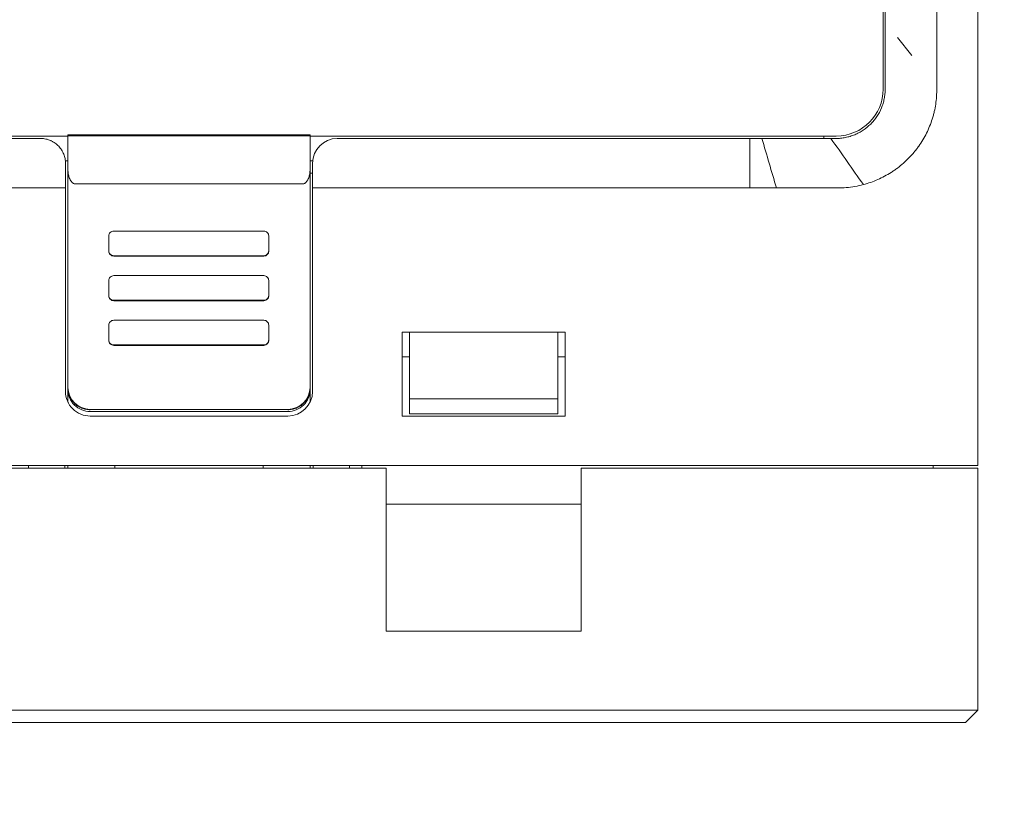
# Model space of a CAD drawing. Header units: millimetres. Extents: x -1114 to 1396, y -630 to 631.
# Tile 96 of 256: x -448 to -408, y -410 to -379. Entities that reach past the tile are written whole.
import ezdxf

# ---------------------------------------------------------------- set-up
doc = ezdxf.new("R2010")
doc.units = ezdxf.units.MM
doc.header["$MEASUREMENT"] = 0

msp = doc.modelspace()

# ---------------------------------------------------------------- linework, layer by layer
at = {"lineweight": 18}
for points, knots in [([(1038.9843, -629.7647), (1038.9843, -629.7647), (-1111.4882, -629.7647), (-1111.4882, -629.7647), (-1111.4882, -629.7647), (-1111.4882, -629.7647), (-1111.4882, 630.7883), (-1111.4882, 630.7883), (-1111.4882, 630.7883), (-1111.4882, 630.7883), (1038.9843, 630.7883), (1038.9843, 630.7883)], [0, 0, 0, 0, 0.3333333, 0.3333333, 0.3333333, 0.3333333, 0.6666667, 0.6666667, 0.6666667, 0.6666667, 1, 1, 1, 1]), ([(-410.9884, -379.5792), (-410.9868, -379.5329), (-410.9865, -379.4868), (-410.987, -379.4408), (-410.987, -379.4408), (-410.9873, -379.4178), (-410.9878, -379.3949), (-410.9882, -379.372), (-410.9882, -379.372), (-410.9886, -379.3491), (-410.989, -379.3262), (-410.9893, -379.3034), (-410.9893, -379.3034), (-410.9906, -379.2122), (-410.9912, -379.1217), (-410.9914, -379.0319), (-410.9914, -379.0319), (-410.9917, -378.942), (-410.9915, -378.8529), (-410.9912, -378.7645), (-410.9912, -378.7645), (-410.9911, -378.7202), (-410.9909, -378.6762), (-410.9907, -378.6323), (-410.9907, -378.6323), (-410.9906, -378.6104), (-410.9905, -378.5885), (-410.9904, -378.5667), (-410.9904, -378.5667), (-410.9903, -378.545), (-410.9902, -378.5233), (-410.9901, -378.5018), (-410.9901, -378.5018), (-410.9896, -378.4158), (-410.9893, -378.3318), (-410.989, -378.2498), (-410.989, -378.2498), (-410.9888, -378.1678), (-410.9887, -378.0879), (-410.9887, -378.0099), (-410.9887, -378.0099), (-410.9888, -377.932), (-410.989, -377.856), (-410.9894, -377.7822), (-410.9894, -377.7822), (-410.9896, -377.7452), (-410.9898, -377.7087), (-410.9901, -377.673), (-410.9901, -377.673), (-410.9903, -377.6374), (-410.9906, -377.6025), (-410.9908, -377.5684), (-410.9908, -377.5684), (-410.9914, -377.5003), (-410.9919, -377.4353), (-410.9923, -377.3734), (-410.9923, -377.3734), (-410.9927, -377.3114), (-410.9929, -377.2526), (-410.9928, -377.1969), (-410.9928, -377.1969), (-410.9928, -377.1691), (-410.9926, -377.142), (-410.9923, -377.1158), (-410.9923, -377.1158), (-410.9922, -377.1026), (-410.992, -377.0897), (-410.9918, -377.077), (-410.9918, -377.077), (-410.9916, -377.0642), (-410.9914, -377.0517), (-410.9911, -377.0394), (-410.9911, -377.0394), (-410.9903, -376.9901), (-410.99, -376.9448), (-410.9899, -376.9034), (-410.9899, -376.9034), (-410.9898, -376.862), (-410.99, -376.8244), (-410.9902, -376.7907), (-410.9902, -376.7907), (-410.9904, -376.757), (-410.9906, -376.7272), (-410.9904, -376.7012), (-410.9904, -376.7012), (-410.9902, -376.6883), (-410.99, -376.6763), (-410.9896, -376.6653), (-410.9896, -376.6653), (-410.9895, -376.6598), (-410.9892, -376.6545), (-410.9889, -376.6496), (-410.9889, -376.6496), (-410.9887, -376.6446), (-410.9883, -376.6399), (-410.9879, -376.6354), (-410.9879, -376.6354), (-410.9872, -376.6265), (-410.9862, -376.6187), (-410.9849, -376.6119), (-410.9849, -376.6119), (-410.9842, -376.6085), (-410.9835, -376.6054), (-410.9827, -376.6025), (-410.9827, -376.6025), (-410.9818, -376.5997), (-410.9809, -376.5971), (-410.9799, -376.5947)], [0, 0, 0, 0, 0.037037, 0.037037, 0.037037, 0.037037, 0.0740741, 0.0740741, 0.0740741, 0.0740741, 0.1111111, 0.1111111, 0.1111111, 0.1111111, 0.1481481, 0.1481481, 0.1481481, 0.1481481, 0.1851852, 0.1851852, 0.1851852, 0.1851852, 0.2222222, 0.2222222, 0.2222222, 0.2222222, 0.2592593, 0.2592593, 0.2592593, 0.2592593, 0.2962963, 0.2962963, 0.2962963, 0.2962963, 0.3333333, 0.3333333, 0.3333333, 0.3333333, 0.3703704, 0.3703704, 0.3703704, 0.3703704, 0.4074074, 0.4074074, 0.4074074, 0.4074074, 0.4444444, 0.4444444, 0.4444444, 0.4444444, 0.4814815, 0.4814815, 0.4814815, 0.4814815, 0.5185185, 0.5185185, 0.5185185, 0.5185185, 0.5555556, 0.5555556, 0.5555556, 0.5555556, 0.5925926, 0.5925926, 0.5925926, 0.5925926, 0.6296296, 0.6296296, 0.6296296, 0.6296296, 0.6666667, 0.6666667, 0.6666667, 0.6666667, 0.7037037, 0.7037037, 0.7037037, 0.7037037, 0.7407407, 0.7407407, 0.7407407, 0.7407407, 0.7777778, 0.7777778, 0.7777778, 0.7777778, 0.8148148, 0.8148148, 0.8148148, 0.8148148, 0.8518519, 0.8518519, 0.8518519, 0.8518519, 0.8888889, 0.8888889, 0.8888889, 0.8888889, 0.9259259, 0.9259259, 0.9259259, 0.9259259, 0.962963, 0.962963, 0.962963, 0.962963, 1, 1, 1, 1]), ([(-413.0845, -379.7541), (-413.0845, -379.5929), (-413.0845, -379.4318), (-413.0845, -379.2732), (-413.0845, -379.2732), (-413.0845, -379.2335), (-413.0845, -379.194), (-413.0845, -379.1546), (-413.0845, -379.1546), (-413.0845, -379.1153), (-413.0845, -379.0761), (-413.0845, -379.037), (-413.0845, -379.037), (-413.0845, -379.0175), (-413.0845, -378.9979), (-413.0845, -378.9786), (-413.0845, -378.9786), (-413.0845, -378.9593), (-413.0845, -378.9401), (-413.0845, -378.9211), (-413.0845, -378.9211), (-413.0845, -378.8831), (-413.0845, -378.8458), (-413.0845, -378.809), (-413.0845, -378.809), (-413.0845, -378.7354), (-413.0845, -378.6642), (-413.0845, -378.5953), (-413.0845, -378.5953), (-413.0845, -378.5264), (-413.0845, -378.4597), (-413.0845, -378.3954), (-413.0845, -378.3954), (-413.0845, -378.3632), (-413.0845, -378.3316), (-413.0845, -378.3009), (-413.0845, -378.3009), (-413.0845, -378.2702), (-413.0845, -378.2405), (-413.0845, -378.2116), (-413.0845, -378.2116), (-413.0845, -378.1539), (-413.0845, -378.0997), (-413.0845, -378.0491), (-413.0845, -378.0491), (-413.0845, -378.0238), (-413.0845, -377.9993), (-413.0845, -377.9758), (-413.0845, -377.9758), (-413.0845, -377.9523), (-413.0845, -377.9297), (-413.0845, -377.9081), (-413.0845, -377.9081), (-413.0845, -377.8648), (-413.0845, -377.8262), (-413.0845, -377.7922), (-413.0845, -377.7922), (-413.0845, -377.7582), (-413.0845, -377.7288), (-413.0845, -377.7042), (-413.0845, -377.7042), (-413.0845, -377.6918), (-413.0845, -377.6807), (-413.0845, -377.6708), (-413.0845, -377.6708), (-413.0845, -377.6659), (-413.0845, -377.6614), (-413.0845, -377.6573), (-413.0845, -377.6573), (-413.0845, -377.6532), (-413.0845, -377.6494), (-413.0845, -377.646), (-413.0845, -377.646), (-413.0845, -377.6191), (-413.0845, -377.6158), (-413.0845, -377.6188), (-413.0845, -377.6188), (-413.0845, -377.6217), (-413.0845, -377.6309), (-413.0845, -377.6289)], [0, 0, 0, 0, 0.05, 0.05, 0.05, 0.05, 0.1, 0.1, 0.1, 0.1, 0.15, 0.15, 0.15, 0.15, 0.2, 0.2, 0.2, 0.2, 0.25, 0.25, 0.25, 0.25, 0.3, 0.3, 0.3, 0.3, 0.35, 0.35, 0.35, 0.35, 0.4, 0.4, 0.4, 0.4, 0.45, 0.45, 0.45, 0.45, 0.5, 0.5, 0.5, 0.5, 0.55, 0.55, 0.55, 0.55, 0.6, 0.6, 0.6, 0.6, 0.65, 0.65, 0.65, 0.65, 0.7, 0.7, 0.7, 0.7, 0.75, 0.75, 0.75, 0.75, 0.8, 0.8, 0.8, 0.8, 0.85, 0.85, 0.85, 0.85, 0.9, 0.9, 0.9, 0.9, 0.95, 0.95, 0.95, 0.95, 1, 1, 1, 1]), ([(-410.9908, -380.8202), (-410.9927, -381.0556), (-410.9893, -381.291), (-410.989, -381.5264), (-410.989, -381.5264), (-410.9887, -381.7618), (-410.9914, -381.9973), (-411.0056, -382.2323)], [0, 0, 0, 0, 0.5, 0.5, 0.5, 0.5, 1, 1, 1, 1]), ([(-413.0845, -381.4097), (-413.0845, -381.4963), (-413.0845, -381.5829), (-413.0845, -381.6695), (-413.0845, -381.6695), (-413.0845, -381.756), (-413.0845, -381.8426), (-413.0845, -381.9292)], [0, 0, 0, 0, 0.5, 0.5, 0.5, 0.5, 1, 1, 1, 1]), ([(-413.0845, -381.9292), (-413.0845, -381.9953), (-413.0877, -382.0607), (-413.0941, -382.1257), (-413.0941, -382.1257), (-413.1005, -382.1906), (-413.1101, -382.255), (-413.1228, -382.3189), (-413.1228, -382.3189), (-413.1355, -382.3828), (-413.1513, -382.4461), (-413.1703, -382.5089), (-413.1703, -382.5089), (-413.1798, -382.5403), (-413.1901, -382.5716), (-413.2013, -382.6027), (-413.2013, -382.6027), (-413.2124, -382.6337), (-413.2242, -382.6644), (-413.2367, -382.6946), (-413.2367, -382.6946), (-413.2869, -382.8157), (-413.3482, -382.9305), (-413.4207, -383.0392), (-413.4207, -383.0392), (-413.4389, -383.0664), (-413.4577, -383.0931), (-413.4772, -383.1195), (-413.4772, -383.1195), (-413.487, -383.1327), (-413.4969, -383.1458), (-413.5071, -383.1588), (-413.5071, -383.1588), (-413.5172, -383.1718), (-413.5275, -383.1847), (-413.538, -383.1974), (-413.538, -383.1974), (-413.5798, -383.2484), (-413.6237, -383.2969), (-413.6698, -383.343), (-413.6698, -383.343), (-413.762, -383.4353), (-413.8626, -383.518), (-413.9718, -383.5911), (-413.9718, -383.5911), (-413.9991, -383.6094), (-414.027, -383.6271), (-414.0552, -383.6441), (-414.0552, -383.6441), (-414.0835, -383.661), (-414.112, -383.6772), (-414.1408, -383.6926), (-414.1408, -383.6926), (-414.1985, -383.7235), (-414.2574, -383.7514), (-414.3175, -383.7763), (-414.3175, -383.7763), (-414.3776, -383.8013), (-414.439, -383.8233), (-414.5015, -383.8424), (-414.5015, -383.8424), (-414.5328, -383.8519), (-414.5643, -383.8607), (-414.5962, -383.8687), (-414.5962, -383.8687), (-414.6281, -383.8768), (-414.6604, -383.884), (-414.6927, -383.8905), (-414.6927, -383.8905), (-414.725, -383.8969), (-414.7573, -383.9026), (-414.7898, -383.9074), (-414.7898, -383.9074), (-414.8223, -383.9122), (-414.8548, -383.9163), (-414.8875, -383.9195), (-414.8875, -383.9195), (-414.9528, -383.926), (-415.0184, -383.9292), (-415.0845, -383.9292)], [0, 0, 0, 0, 0.05, 0.05, 0.05, 0.05, 0.1, 0.1, 0.1, 0.1, 0.15, 0.15, 0.15, 0.15, 0.2, 0.2, 0.2, 0.2, 0.25, 0.25, 0.25, 0.25, 0.3, 0.3, 0.3, 0.3, 0.35, 0.35, 0.35, 0.35, 0.4, 0.4, 0.4, 0.4, 0.45, 0.45, 0.45, 0.45, 0.5, 0.5, 0.5, 0.5, 0.55, 0.55, 0.55, 0.55, 0.6, 0.6, 0.6, 0.6, 0.65, 0.65, 0.65, 0.65, 0.7, 0.7, 0.7, 0.7, 0.75, 0.75, 0.75, 0.75, 0.8, 0.8, 0.8, 0.8, 0.85, 0.85, 0.85, 0.85, 0.9, 0.9, 0.9, 0.9, 0.95, 0.95, 0.95, 0.95, 1, 1, 1, 1]), ([(-413.9661, -385.796), (-413.7651, -385.7427), (-413.5709, -385.6746), (-413.3831, -385.5923), (-413.3831, -385.5923), (-413.1953, -385.51), (-413.0141, -385.4133), (-412.8395, -385.302), (-412.8395, -385.302), (-412.8177, -385.2881), (-412.796, -385.2739), (-412.7744, -385.2595), (-412.7744, -385.2595), (-412.7528, -385.2452), (-412.7313, -385.2305), (-412.7099, -385.2157), (-412.7099, -385.2157), (-412.6673, -385.1861), (-412.6254, -385.1558), (-412.5841, -385.1248), (-412.5841, -385.1248), (-412.5016, -385.0627), (-412.4219, -384.9977), (-412.3449, -384.9299), (-412.3449, -384.9299), (-412.1909, -384.7942), (-412.0479, -384.6472), (-411.916, -384.4886), (-411.916, -384.4886), (-411.883, -384.449), (-411.8507, -384.4086), (-411.8191, -384.3675), (-411.8191, -384.3675), (-411.7875, -384.3264), (-411.7566, -384.2845), (-411.7266, -384.2423), (-411.7266, -384.2423), (-411.6667, -384.1577), (-411.6103, -384.0713), (-411.5576, -383.9831), (-411.5576, -383.9831), (-411.5048, -383.8949), (-411.4556, -383.8049), (-411.4099, -383.7131), (-411.4099, -383.7131), (-411.3643, -383.6213), (-411.3222, -383.5277), (-411.2835, -383.4324), (-411.2835, -383.4324), (-411.2449, -383.3371), (-411.2096, -383.2401), (-411.178, -383.1412), (-411.178, -383.1412), (-411.1701, -383.1165), (-411.1624, -383.0916), (-411.155, -383.0668), (-411.155, -383.0668), (-411.1476, -383.0419), (-411.1405, -383.017), (-411.1336, -382.992), (-411.1336, -382.992), (-411.1198, -382.9421), (-411.107, -382.8921), (-411.0953, -382.8419), (-411.0953, -382.8419), (-411.0718, -382.7416), (-411.0525, -382.6406), (-411.0375, -382.539), (-411.0375, -382.539), (-411.0225, -382.4374), (-411.0117, -382.3352), (-411.0056, -382.2323)], [0, 0, 0, 0, 0.0555556, 0.0555556, 0.0555556, 0.0555556, 0.1111111, 0.1111111, 0.1111111, 0.1111111, 0.1666667, 0.1666667, 0.1666667, 0.1666667, 0.2222222, 0.2222222, 0.2222222, 0.2222222, 0.2777778, 0.2777778, 0.2777778, 0.2777778, 0.3333333, 0.3333333, 0.3333333, 0.3333333, 0.3888889, 0.3888889, 0.3888889, 0.3888889, 0.4444444, 0.4444444, 0.4444444, 0.4444444, 0.5, 0.5, 0.5, 0.5, 0.5555556, 0.5555556, 0.5555556, 0.5555556, 0.6111111, 0.6111111, 0.6111111, 0.6111111, 0.6666667, 0.6666667, 0.6666667, 0.6666667, 0.7222222, 0.7222222, 0.7222222, 0.7222222, 0.7777778, 0.7777778, 0.7777778, 0.7777778, 0.8333333, 0.8333333, 0.8333333, 0.8333333, 0.8888889, 0.8888889, 0.8888889, 0.8888889, 0.9444444, 0.9444444, 0.9444444, 0.9444444, 1, 1, 1, 1]), ([(-447.2653, -383.9292), (-450.4603, -383.9292), (-453.6571, -383.9293), (-456.8562, -383.9293), (-456.8562, -383.9293), (-457.2561, -383.9293), (-457.6561, -383.9293), (-458.056, -383.9293), (-458.056, -383.9293), (-458.456, -383.9293), (-458.8568, -383.9293), (-459.2541, -383.9293), (-459.2541, -383.9293), (-459.6513, -383.9293), (-460.0445, -383.9293), (-460.4279, -383.9293), (-460.4279, -383.9293), (-460.8112, -383.9293), (-461.1831, -383.9293), (-461.5436, -383.9293), (-461.5436, -383.9293), (-462.2647, -383.9293), (-462.9485, -383.9293), (-463.6535, -383.9293), (-463.6535, -383.9293), (-464.3585, -383.9293), (-465.0767, -383.9293), (-465.7832, -383.9292)], [0, 0, 0, 0, 0.1428571, 0.1428571, 0.1428571, 0.1428571, 0.2857143, 0.2857143, 0.2857143, 0.2857143, 0.4285714, 0.4285714, 0.4285714, 0.4285714, 0.5714286, 0.5714286, 0.5714286, 0.5714286, 0.7142857, 0.7142857, 0.7142857, 0.7142857, 0.8571429, 0.8571429, 0.8571429, 0.8571429, 1, 1, 1, 1]), ([(-446.2653, -384.9292), (-446.2653, -384.8667), (-446.2711, -384.8049), (-446.2825, -384.7441), (-446.2825, -384.7441), (-446.2883, -384.7137), (-446.2954, -384.6834), (-446.304, -384.6534), (-446.304, -384.6534), (-446.3126, -384.6234), (-446.3227, -384.5936), (-446.3343, -384.5641), (-446.3343, -384.5641), (-446.3575, -384.5051), (-446.386, -384.4487), (-446.4199, -384.3951), (-446.4199, -384.3951), (-446.4368, -384.3682), (-446.4551, -384.3421), (-446.4748, -384.3167), (-446.4748, -384.3167), (-446.4945, -384.2912), (-446.5157, -384.2665), (-446.5383, -384.2426), (-446.5383, -384.2426), (-446.5835, -384.1947), (-446.633, -384.1516), (-446.687, -384.1134), (-446.687, -384.1134), (-446.714, -384.0943), (-446.7421, -384.0763), (-446.7714, -384.0597), (-446.7714, -384.0597), (-446.786, -384.0514), (-446.8009, -384.0434), (-446.8162, -384.0357), (-446.8162, -384.0357), (-446.8314, -384.0281), (-446.847, -384.0208), (-446.8626, -384.0139), (-446.8626, -384.0139), (-446.9252, -383.9863), (-446.9902, -383.9654), (-447.0575, -383.9511), (-447.0575, -383.9511), (-447.0911, -383.9439), (-447.1254, -383.9384), (-447.1603, -383.9348), (-447.1603, -383.9348), (-447.1951, -383.9311), (-447.2301, -383.9292), (-447.2653, -383.9292)], [0, 0, 0, 0, 0.0769231, 0.0769231, 0.0769231, 0.0769231, 0.1538462, 0.1538462, 0.1538462, 0.1538462, 0.2307692, 0.2307692, 0.2307692, 0.2307692, 0.3076923, 0.3076923, 0.3076923, 0.3076923, 0.3846154, 0.3846154, 0.3846154, 0.3846154, 0.4615385, 0.4615385, 0.4615385, 0.4615385, 0.5384615, 0.5384615, 0.5384615, 0.5384615, 0.6153846, 0.6153846, 0.6153846, 0.6153846, 0.6923077, 0.6923077, 0.6923077, 0.6923077, 0.7692308, 0.7692308, 0.7692308, 0.7692308, 0.8461538, 0.8461538, 0.8461538, 0.8461538, 0.9230769, 0.9230769, 0.9230769, 0.9230769, 1, 1, 1, 1]), ([(-418.0746, -383.9292), (-417.9559, -383.9292), (-417.8372, -383.9292), (-417.7185, -383.9292), (-417.7185, -383.9292), (-417.5916, -383.9292), (-417.4647, -383.9292), (-417.3378, -383.9292), (-417.3378, -383.9292), (-417.2109, -383.9292), (-417.084, -383.9292), (-416.957, -383.9292)], [0, 0, 0, 0, 0.3333333, 0.3333333, 0.3333333, 0.3333333, 0.6666667, 0.6666667, 0.6666667, 0.6666667, 1, 1, 1, 1]), ([(-416.957, -383.9292), (-416.8978, -383.9292), (-416.8386, -383.9292), (-416.7793, -383.9292), (-416.7793, -383.9292), (-416.7158, -383.9292), (-416.6522, -383.9292), (-416.5887, -383.9292), (-416.5887, -383.9292), (-416.5251, -383.9292), (-416.4616, -383.9292), (-416.398, -383.9292)], [0, 0, 0, 0, 0.3333333, 0.3333333, 0.3333333, 0.3333333, 0.6666667, 0.6666667, 0.6666667, 0.6666667, 1, 1, 1, 1]), ([(-416.398, -383.9292), (-416.3386, -383.9292), (-416.2793, -383.9292), (-416.2199, -383.9292), (-416.2199, -383.9292), (-416.1564, -383.9292), (-416.0929, -383.9292), (-416.0295, -383.9292), (-416.0295, -383.9292), (-415.966, -383.9292), (-415.9025, -383.9292), (-415.839, -383.9292)], [0, 0, 0, 0, 0.3333333, 0.3333333, 0.3333333, 0.3333333, 0.6666667, 0.6666667, 0.6666667, 0.6666667, 1, 1, 1, 1]), ([(-446.1653, -385.1845), (-446.1646, -385.2147), (-446.164, -385.2448), (-446.1618, -385.2749), (-446.1618, -385.2749), (-446.1598, -385.3037), (-446.1563, -385.3325), (-446.1515, -385.3611), (-446.1515, -385.3611), (-446.147, -385.3886), (-446.1414, -385.416), (-446.1344, -385.443), (-446.1344, -385.443), (-446.1277, -385.4692), (-446.1197, -385.4951), (-446.1104, -385.5208), (-446.1104, -385.5208), (-446.0905, -385.5757), (-446.0644, -385.6297), (-446.0264, -385.6767), (-446.0264, -385.6767), (-446.0162, -385.6892), (-446.0053, -385.7012), (-445.9932, -385.7123), (-445.9932, -385.7123), (-445.9824, -385.7222), (-445.9707, -385.7313), (-445.9579, -385.7394), (-445.9579, -385.7394), (-445.9439, -385.7484), (-445.9286, -385.7562), (-445.9122, -385.7608), (-445.9122, -385.7608), (-445.8972, -385.765), (-445.8812, -385.7665), (-445.8653, -385.768)], [0, 0, 0, 0, 0.1111111, 0.1111111, 0.1111111, 0.1111111, 0.2222222, 0.2222222, 0.2222222, 0.2222222, 0.3333333, 0.3333333, 0.3333333, 0.3333333, 0.4444444, 0.4444444, 0.4444444, 0.4444444, 0.5555556, 0.5555556, 0.5555556, 0.5555556, 0.6666667, 0.6666667, 0.6666667, 0.6666667, 0.7777778, 0.7777778, 0.7777778, 0.7777778, 0.8888889, 0.8888889, 0.8888889, 0.8888889, 1, 1, 1, 1]), ([(-436.6653, -385.768), (-436.6484, -385.768), (-436.6322, -385.7653), (-436.6164, -385.7603), (-436.6164, -385.7603), (-436.6007, -385.7552), (-436.5863, -385.7481), (-436.5728, -385.7396), (-436.5728, -385.7396), (-436.5661, -385.7354), (-436.5596, -385.7308), (-436.5534, -385.726), (-436.5534, -385.726), (-436.5472, -385.7211), (-436.5413, -385.7161), (-436.5357, -385.7108), (-436.5357, -385.7108), (-436.5244, -385.7004), (-436.5142, -385.6891), (-436.5046, -385.6773), (-436.5046, -385.6773), (-436.495, -385.6655), (-436.4862, -385.6532), (-436.4782, -385.6407), (-436.4782, -385.6407), (-436.4701, -385.6282), (-436.4627, -385.6154), (-436.4559, -385.6025), (-436.4559, -385.6025), (-436.4422, -385.5765), (-436.4306, -385.5497), (-436.4206, -385.5222), (-436.4206, -385.5222), (-436.4106, -385.4948), (-436.4023, -385.4671), (-436.3953, -385.4392), (-436.3953, -385.4392), (-436.3884, -385.4114), (-436.3828, -385.3833), (-436.3784, -385.3552), (-436.3784, -385.3552), (-436.3695, -385.2989), (-436.3653, -385.242), (-436.3653, -385.1846)], [0, 0, 0, 0, 0.0909091, 0.0909091, 0.0909091, 0.0909091, 0.1818182, 0.1818182, 0.1818182, 0.1818182, 0.2727273, 0.2727273, 0.2727273, 0.2727273, 0.3636364, 0.3636364, 0.3636364, 0.3636364, 0.4545455, 0.4545455, 0.4545455, 0.4545455, 0.5454545, 0.5454545, 0.5454545, 0.5454545, 0.6363636, 0.6363636, 0.6363636, 0.6363636, 0.7272727, 0.7272727, 0.7272727, 0.7272727, 0.8181818, 0.8181818, 0.8181818, 0.8181818, 0.9090909, 0.9090909, 0.9090909, 0.9090909, 1, 1, 1, 1]), ([(-414.6614, -385.9162), (-414.6613, -385.9162), (-414.6613, -385.9162), (-414.6613, -385.9162), (-414.6613, -385.9162), (-414.4266, -385.8959), (-414.1937, -385.8564), (-413.9661, -385.796)], [0, 0, 0, 0, 0.5, 0.5, 0.5, 0.5, 1, 1, 1, 1]), ([(-446.2653, -385.9292), (-446.3783, -385.9292), (-446.4913, -385.9292), (-446.6043, -385.9292), (-446.6043, -385.9292), (-450.5123, -385.9292), (-454.4176, -385.9292), (-458.3194, -385.9292), (-458.3194, -385.9292), (-459.2048, -385.9292), (-460.0899, -385.9291), (-461.04, -385.9292), (-461.04, -385.9292), (-461.9901, -385.9293), (-463.0051, -385.9295), (-464.0002, -385.9292), (-464.0002, -385.9292), (-464.9953, -385.929), (-465.9705, -385.9282), (-466.9591, -385.9309)], [0, 0, 0, 0, 0.2, 0.2, 0.2, 0.2, 0.4, 0.4, 0.4, 0.4, 0.6, 0.6, 0.6, 0.6, 0.8, 0.8, 0.8, 0.8, 1, 1, 1, 1]), ([(-417.4867, -385.9292), (-417.4867, -385.9292), (-417.4867, -385.9292), (-417.4867, -385.9292), (-417.4867, -385.9292), (-417.0148, -385.9292), (-416.5445, -385.9293), (-416.0736, -385.9291)], [0, 0, 0, 0, 0.5, 0.5, 0.5, 0.5, 1, 1, 1, 1]), ([(-416.0736, -385.9291), (-416.0736, -385.9291), (-416.0736, -385.9291), (-416.0736, -385.9291), (-416.0736, -385.9291), (-415.8381, -385.9291), (-415.6026, -385.9298), (-415.3673, -385.9285)], [0, 0, 0, 0, 0.5, 0.5, 0.5, 0.5, 1, 1, 1, 1]), ([(-415.3673, -385.9285), (-415.3672, -385.9285), (-415.3672, -385.9285), (-415.3672, -385.9285), (-415.3672, -385.9285), (-415.1319, -385.9272), (-414.896, -385.9365), (-414.6614, -385.9162)], [0, 0, 0, 0, 0.5, 0.5, 0.5, 0.5, 1, 1, 1, 1]), ([(-444.3114, -387.676), (-444.3645, -387.676), (-444.4153, -387.697), (-444.4529, -387.7345), (-444.4529, -387.7345), (-444.4904, -387.7719), (-444.5114, -387.8227), (-444.5114, -387.8757)], [0, 0, 0, 0, 0.5, 0.5, 0.5, 0.5, 1, 1, 1, 1]), ([(-438.0367, -387.8757), (-438.0367, -387.8227), (-438.0577, -387.7719), (-438.0952, -387.7345), (-438.0952, -387.7345), (-438.1327, -387.697), (-438.1836, -387.676), (-438.2367, -387.676)], [0, 0, 0, 0, 0.5, 0.5, 0.5, 0.5, 1, 1, 1, 1]), ([(-444.5114, -388.4749), (-444.5114, -388.5278), (-444.4904, -388.5786), (-444.4529, -388.6161), (-444.4529, -388.6161), (-444.4153, -388.6535), (-444.3645, -388.6746), (-444.3114, -388.6746)], [0, 0, 0, 0, 0.5, 0.5, 0.5, 0.5, 1, 1, 1, 1]), ([(-444.5114, -388.4915), (-444.5114, -388.5445), (-444.4904, -388.5953), (-444.4528, -388.6328), (-444.4528, -388.6328), (-444.4153, -388.6702), (-444.3645, -388.6913), (-444.3114, -388.6913)], [0, 0, 0, 0, 0.5, 0.5, 0.5, 0.5, 1, 1, 1, 1]), ([(-438.2367, -388.6746), (-438.1836, -388.6746), (-438.1327, -388.6535), (-438.0952, -388.6161), (-438.0952, -388.6161), (-438.0577, -388.5786), (-438.0367, -388.5278), (-438.0367, -388.4749)], [0, 0, 0, 0, 0.5, 0.5, 0.5, 0.5, 1, 1, 1, 1]), ([(-444.3114, -389.4829), (-444.3645, -389.4829), (-444.4153, -389.5039), (-444.4529, -389.5414), (-444.4529, -389.5414), (-444.4904, -389.5789), (-444.5114, -389.6297), (-444.5114, -389.6826)], [0, 0, 0, 0, 0.5, 0.5, 0.5, 0.5, 1, 1, 1, 1]), ([(-438.0367, -389.6826), (-438.0367, -389.6297), (-438.0577, -389.5789), (-438.0952, -389.5414), (-438.0952, -389.5414), (-438.1327, -389.5039), (-438.1836, -389.4829), (-438.2367, -389.4829)], [0, 0, 0, 0, 0.5, 0.5, 0.5, 0.5, 1, 1, 1, 1]), ([(-444.5114, -390.2818), (-444.5114, -390.3348), (-444.4904, -390.3856), (-444.4529, -390.423), (-444.4529, -390.423), (-444.4153, -390.4605), (-444.3645, -390.4815), (-444.3114, -390.4815)], [0, 0, 0, 0, 0.5, 0.5, 0.5, 0.5, 1, 1, 1, 1]), ([(-444.5114, -390.2985), (-444.5114, -390.3515), (-444.4904, -390.4023), (-444.4528, -390.4397), (-444.4528, -390.4397), (-444.4153, -390.4772), (-444.3645, -390.4982), (-444.3114, -390.4982)], [0, 0, 0, 0, 0.5, 0.5, 0.5, 0.5, 1, 1, 1, 1]), ([(-438.2367, -390.4815), (-438.1836, -390.4815), (-438.1327, -390.4605), (-438.0952, -390.423), (-438.0952, -390.423), (-438.0577, -390.3856), (-438.0367, -390.3348), (-438.0367, -390.2818)], [0, 0, 0, 0, 0.5, 0.5, 0.5, 0.5, 1, 1, 1, 1]), ([(-444.3114, -391.2899), (-444.3645, -391.2899), (-444.4153, -391.3109), (-444.4529, -391.3483), (-444.4529, -391.3483), (-444.4904, -391.3858), (-444.5114, -391.4366), (-444.5114, -391.4896)], [0, 0, 0, 0, 0.5, 0.5, 0.5, 0.5, 1, 1, 1, 1]), ([(-438.0367, -391.4896), (-438.0367, -391.4366), (-438.0577, -391.3858), (-438.0952, -391.3483), (-438.0952, -391.3483), (-438.1327, -391.3109), (-438.1836, -391.2899), (-438.2367, -391.2899)], [0, 0, 0, 0, 0.5, 0.5, 0.5, 0.5, 1, 1, 1, 1]), ([(-444.5114, -392.0888), (-444.5114, -392.1417), (-444.4904, -392.1925), (-444.4529, -392.23), (-444.4529, -392.23), (-444.4153, -392.2674), (-444.3645, -392.2885), (-444.3114, -392.2885)], [0, 0, 0, 0, 0.5, 0.5, 0.5, 0.5, 1, 1, 1, 1]), ([(-444.5114, -392.1054), (-444.5114, -392.1584), (-444.4904, -392.2092), (-444.4528, -392.2467), (-444.4528, -392.2467), (-444.4153, -392.2841), (-444.3645, -392.3052), (-444.3114, -392.3052)], [0, 0, 0, 0, 0.5, 0.5, 0.5, 0.5, 1, 1, 1, 1]), ([(-438.2367, -392.2885), (-438.1836, -392.2885), (-438.1327, -392.2674), (-438.0952, -392.23), (-438.0952, -392.23), (-438.0577, -392.1925), (-438.0367, -392.1417), (-438.0367, -392.0888)], [0, 0, 0, 0, 0.5, 0.5, 0.5, 0.5, 1, 1, 1, 1]), ([(-446.2653, -394.1709), (-446.2653, -394.4361), (-446.1599, -394.6905), (-445.9724, -394.878), (-445.9724, -394.878), (-445.7848, -395.0656), (-445.5305, -395.1709), (-445.2653, -395.1709)], [0, 0, 0, 0, 0.5, 0.5, 0.5, 0.5, 1, 1, 1, 1]), ([(-445.2653, -394.9131), (-445.3247, -394.9131), (-445.3831, -394.9073), (-445.4406, -394.8959), (-445.4406, -394.8959), (-445.4693, -394.8902), (-445.4978, -394.8831), (-445.5261, -394.8745), (-445.5261, -394.8745), (-445.5543, -394.866), (-445.5824, -394.8559), (-445.6097, -394.8447), (-445.6097, -394.8447), (-445.6641, -394.8221), (-445.7158, -394.7946), (-445.7647, -394.762), (-445.7647, -394.762), (-445.7769, -394.7538), (-445.789, -394.7454), (-445.8009, -394.7366), (-445.8009, -394.7366), (-445.8127, -394.7278), (-445.8245, -394.7187), (-445.8359, -394.7093), (-445.8359, -394.7093), (-445.8588, -394.6905), (-445.8807, -394.6708), (-445.9014, -394.6501), (-445.9014, -394.6501), (-445.9429, -394.6086), (-445.9802, -394.5634), (-446.0131, -394.5144), (-446.0131, -394.5144), (-446.0213, -394.5021), (-446.0293, -394.4896), (-446.0369, -394.4769), (-446.0369, -394.4769), (-446.0445, -394.4642), (-446.0518, -394.4514), (-446.0588, -394.4384), (-446.0588, -394.4384), (-446.0727, -394.4125), (-446.0852, -394.386), (-446.0964, -394.359), (-446.0964, -394.359), (-446.1077, -394.332), (-446.1176, -394.3044), (-446.1262, -394.2763), (-446.1262, -394.2763), (-446.1305, -394.2623), (-446.1344, -394.2481), (-446.138, -394.2338), (-446.138, -394.2338), (-446.1416, -394.2194), (-446.1449, -394.2049), (-446.1478, -394.1904), (-446.1478, -394.1904), (-446.1594, -394.1324), (-446.1653, -394.0737), (-446.1653, -394.0143)], [0, 0, 0, 0, 0.0666667, 0.0666667, 0.0666667, 0.0666667, 0.1333333, 0.1333333, 0.1333333, 0.1333333, 0.2, 0.2, 0.2, 0.2, 0.2666667, 0.2666667, 0.2666667, 0.2666667, 0.3333333, 0.3333333, 0.3333333, 0.3333333, 0.4, 0.4, 0.4, 0.4, 0.4666667, 0.4666667, 0.4666667, 0.4666667, 0.5333333, 0.5333333, 0.5333333, 0.5333333, 0.6, 0.6, 0.6, 0.6, 0.6666667, 0.6666667, 0.6666667, 0.6666667, 0.7333333, 0.7333333, 0.7333333, 0.7333333, 0.8, 0.8, 0.8, 0.8, 0.8666667, 0.8666667, 0.8666667, 0.8666667, 0.9333333, 0.9333333, 0.9333333, 0.9333333, 1, 1, 1, 1]), ([(-446.1653, -394.0887), (-446.1653, -394.3271), (-446.0704, -394.5557), (-445.9017, -394.7242), (-445.9017, -394.7242), (-445.7329, -394.8928), (-445.504, -394.9875), (-445.2653, -394.9875)], [0, 0, 0, 0, 0.5, 0.5, 0.5, 0.5, 1, 1, 1, 1]), ([(-436.3653, -394.0143), (-436.3653, -394.0737), (-436.3711, -394.132), (-436.3825, -394.1894), (-436.3825, -394.1894), (-436.3882, -394.2181), (-436.3953, -394.2466), (-436.4039, -394.2748), (-436.4039, -394.2748), (-436.4124, -394.303), (-436.4225, -394.3311), (-436.4338, -394.3583), (-436.4338, -394.3583), (-436.4563, -394.4127), (-436.4839, -394.4643), (-436.5166, -394.5131), (-436.5166, -394.5131), (-436.5247, -394.5253), (-436.5332, -394.5373), (-436.542, -394.5492), (-436.542, -394.5492), (-436.5508, -394.561), (-436.5599, -394.5727), (-436.5693, -394.5842), (-436.5693, -394.5842), (-436.5881, -394.6071), (-436.6079, -394.6289), (-436.6286, -394.6496), (-436.6286, -394.6496), (-436.6701, -394.6911), (-436.7154, -394.7283), (-436.7645, -394.7611), (-436.7645, -394.7611), (-436.7768, -394.7693), (-436.7894, -394.7773), (-436.8021, -394.7849), (-436.8021, -394.7849), (-436.8148, -394.7925), (-436.8276, -394.7998), (-436.8406, -394.8067), (-436.8406, -394.8067), (-436.8665, -394.8206), (-436.8931, -394.8331), (-436.9201, -394.8444), (-436.9201, -394.8444), (-436.9472, -394.8556), (-436.9748, -394.8655), (-437.0029, -394.874), (-437.0029, -394.874), (-437.017, -394.8783), (-437.0312, -394.8823), (-437.0455, -394.8859), (-437.0455, -394.8859), (-437.0599, -394.8895), (-437.0744, -394.8928), (-437.0889, -394.8957), (-437.0889, -394.8957), (-437.1471, -394.9073), (-437.2058, -394.9131), (-437.2653, -394.9131)], [0, 0, 0, 0, 0.0666667, 0.0666667, 0.0666667, 0.0666667, 0.1333333, 0.1333333, 0.1333333, 0.1333333, 0.2, 0.2, 0.2, 0.2, 0.2666667, 0.2666667, 0.2666667, 0.2666667, 0.3333333, 0.3333333, 0.3333333, 0.3333333, 0.4, 0.4, 0.4, 0.4, 0.4666667, 0.4666667, 0.4666667, 0.4666667, 0.5333333, 0.5333333, 0.5333333, 0.5333333, 0.6, 0.6, 0.6, 0.6, 0.6666667, 0.6666667, 0.6666667, 0.6666667, 0.7333333, 0.7333333, 0.7333333, 0.7333333, 0.8, 0.8, 0.8, 0.8, 0.8666667, 0.8666667, 0.8666667, 0.8666667, 0.9333333, 0.9333333, 0.9333333, 0.9333333, 1, 1, 1, 1]), ([(-437.2653, -394.9875), (-437.0266, -394.9875), (-436.7976, -394.8928), (-436.6289, -394.7242), (-436.6289, -394.7242), (-436.4601, -394.5557), (-436.3653, -394.3271), (-436.3653, -394.0887)], [0, 0, 0, 0, 0.5, 0.5, 0.5, 0.5, 1, 1, 1, 1])]:
    msp.add_open_spline(points, degree=3, knots=knots, dxfattribs=at)
for points in [[(-409.3378, -377.0792), (-409.3378, -377.0792), (-409.3378, -379.5792), (-409.3378, -379.5792)], [(-413.1625, -377.5794), (-413.1625, -377.5794), (-413.1625, -379.5794), (-413.1625, -379.5794)], [(-413.1625, -379.5794), (-413.1625, -379.5794), (-413.1625, -381.9294), (-413.1625, -381.9294)], [(-413.0845, -380.3061), (-413.0845, -380.1221), (-413.0845, -379.9381), (-413.0845, -379.7541)], [(-410.9884, -379.5792), (-410.9944, -379.7574), (-410.9873, -379.9357), (-410.989, -380.114)], [(-409.3378, -379.5792), (-409.3378, -379.5792), (-409.3378, -397.1739), (-409.3378, -397.1739)], [(-409.3378, -379.5792), (-409.3378, -379.5792), (-409.3378, -397.1739), (-409.3378, -397.1739)], [(-412.5796, -379.8408), (-412.5796, -379.8408), (-412.0087, -380.5702), (-412.0087, -380.5702)], [(-410.989, -380.114), (-410.9912, -380.3494), (-410.989, -380.5848), (-410.9908, -380.8202)], [(-413.0845, -381.4097), (-413.0845, -381.0418), (-413.0845, -380.674), (-413.0845, -380.3061)], [(-415.0625, -383.8294), (-414.0131, -383.8294), (-413.1625, -382.9788), (-413.1625, -381.9294)], [(-446.1653, -383.8222), (-446.1653, -383.8222), (-446.1653, -383.7771), (-446.1653, -383.7771)], [(-436.3653, -383.7771), (-436.3653, -383.7771), (-446.1653, -383.7771), (-446.1653, -383.7771)], [(-446.1653, -383.8234), (-446.1653, -384.2771), (-446.1653, -384.7308), (-446.1653, -385.1845)], [(-436.3653, -383.8235), (-439.6319, -383.8235), (-442.8986, -383.8234), (-446.1653, -383.8234)], [(-436.3653, -383.7771), (-436.3653, -383.7771), (-436.3653, -383.8224), (-436.3653, -383.8224)], [(-436.3653, -385.1846), (-436.3653, -384.7309), (-436.3653, -384.2772), (-436.3653, -383.8235)], [(-446.1653, -383.8294), (-446.1653, -383.8294), (-467.468, -383.8294), (-467.468, -383.8294)], [(-415.0625, -383.8294), (-415.0625, -383.8294), (-436.3653, -383.8294), (-436.3653, -383.8294)], [(-435.2653, -383.9292), (-435.8175, -383.9292), (-436.2653, -384.3769), (-436.2653, -384.9292)], [(-418.5625, -383.9292), (-418.5625, -383.9292), (-435.2653, -383.9292), (-435.2653, -383.9292)], [(-418.5625, -383.9292), (-418.5625, -383.9292), (-418.0746, -383.9292), (-418.0746, -383.9292)], [(-418.5625, -383.9292), (-418.5625, -383.9292), (-418.5625, -385.9292), (-418.5625, -385.9292)], [(-418.0746, -383.9292), (-417.8786, -384.5959), (-417.6827, -385.2625), (-417.4867, -385.9292)], [(-415.839, -383.9292), (-415.6527, -383.9292), (-415.4663, -383.9292), (-415.28, -383.9292)], [(-415.5628, -383.8294), (-415.5628, -383.8294), (-415.5628, -383.9293), (-415.5628, -383.9293)], [(-415.5627, -383.9293), (-415.5627, -383.9293), (-415.5627, -383.8294), (-415.5627, -383.8294)], [(-415.28, -383.9288), (-414.842, -384.5509), (-414.4041, -385.1735), (-413.9661, -385.796)], [(-415.28, -383.9292), (-415.2149, -383.9292), (-415.1497, -383.9292), (-415.0845, -383.9292)], [(-446.2745, -384.8294), (-446.2745, -384.8294), (-446.1653, -384.8294), (-446.1653, -384.8294)], [(-446.2653, -385.9291), (-446.2653, -385.5958), (-446.2653, -385.2625), (-446.2653, -384.9292)], [(-436.3653, -384.8294), (-436.3653, -384.8294), (-436.2602, -384.8294), (-436.2602, -384.8294)], [(-436.2653, -384.9292), (-436.2653, -384.9292), (-436.2653, -385.9292), (-436.2653, -385.9292)], [(-446.1653, -394.0143), (-446.1653, -394.0143), (-446.1653, -385.1845), (-446.1653, -385.1845)], [(-446.1653, -394.0142), (-446.1653, -394.0142), (-446.1653, -385.1913), (-446.1653, -385.1913)], [(-436.3654, -385.3294), (-436.3654, -385.3294), (-436.2653, -385.3294), (-436.2653, -385.3294)], [(-436.3653, -385.1846), (-436.3653, -385.1846), (-436.3653, -394.0143), (-436.3653, -394.0143)], [(-436.3653, -385.1915), (-436.3653, -385.1915), (-436.3653, -394.0142), (-436.3653, -394.0142)], [(-436.6653, -385.768), (-436.6653, -385.768), (-445.8653, -385.7679), (-445.8653, -385.7679)], [(-446.2653, -394.1709), (-446.2653, -394.1709), (-446.2653, -385.9292), (-446.2653, -385.9292)], [(-436.2653, -385.9292), (-436.2653, -385.9292), (-436.2653, -394.1709), (-436.2653, -394.1709)], [(-418.5625, -385.9292), (-418.5625, -385.9292), (-436.2653, -385.9292), (-436.2653, -385.9292)], [(-418.5625, -385.9292), (-418.5625, -385.9292), (-417.4867, -385.9292), (-417.4867, -385.9292)], [(-438.2367, -387.676), (-438.2367, -387.676), (-444.3114, -387.676), (-444.3114, -387.676)], [(-444.5114, -387.8757), (-444.5114, -387.8757), (-444.5114, -388.4749), (-444.5114, -388.4749)], [(-438.0367, -388.4749), (-438.0367, -388.4749), (-438.0367, -387.8757), (-438.0367, -387.8757)], [(-444.5114, -388.4915), (-444.5114, -388.4915), (-444.5114, -388.4749), (-444.5114, -388.4749)], [(-444.5114, -388.4749), (-444.5114, -388.4749), (-444.5114, -388.4915), (-444.5114, -388.4915)], [(-438.2367, -388.6913), (-438.1262, -388.6913), (-438.0367, -388.6018), (-438.0367, -388.4915)], [(-438.0367, -388.4727), (-438.0367, -388.4727), (-438.0367, -388.4915), (-438.0367, -388.4915)], [(-438.0367, -388.4749), (-438.0367, -388.4749), (-438.0367, -388.4915), (-438.0367, -388.4915)], [(-444.3114, -388.6746), (-444.3114, -388.6746), (-438.2367, -388.6746), (-438.2367, -388.6746)], [(-438.2367, -388.6913), (-438.2367, -388.6913), (-444.3114, -388.6913), (-444.3114, -388.6913)], [(-444.5114, -389.6826), (-444.5114, -389.6826), (-444.5114, -390.2818), (-444.5114, -390.2818)], [(-438.2367, -389.4829), (-438.2367, -389.4829), (-444.3114, -389.4829), (-444.3114, -389.4829)], [(-438.0367, -390.2818), (-438.0367, -390.2818), (-438.0367, -389.6826), (-438.0367, -389.6826)], [(-444.5114, -390.2818), (-444.5114, -390.2818), (-444.5114, -390.2985), (-444.5114, -390.2985)], [(-444.3114, -390.4815), (-444.3114, -390.4815), (-438.2367, -390.4815), (-438.2367, -390.4815)], [(-438.2367, -390.4982), (-438.2367, -390.4982), (-444.3114, -390.4982), (-444.3114, -390.4982)], [(-438.2367, -390.4982), (-438.1262, -390.4982), (-438.0367, -390.4088), (-438.0367, -390.2985)], [(-438.0367, -390.2796), (-438.0367, -390.2796), (-438.0367, -390.2985), (-438.0367, -390.2985)], [(-438.0367, -390.2818), (-438.0367, -390.2818), (-438.0367, -390.2985), (-438.0367, -390.2985)], [(-438.2367, -391.2899), (-438.2367, -391.2899), (-444.3114, -391.2899), (-444.3114, -391.2899)], [(-444.5114, -391.4896), (-444.5114, -391.4896), (-444.5114, -392.0888), (-444.5114, -392.0888)], [(-438.0367, -392.0888), (-438.0367, -392.0888), (-438.0367, -391.4896), (-438.0367, -391.4896)], [(-432.6378, -391.7739), (-432.6378, -391.7739), (-432.6378, -395.1739), (-432.6378, -395.1739)], [(-426.0378, -391.7739), (-426.0378, -391.7739), (-432.6378, -391.7739), (-432.6378, -391.7739)], [(-432.3378, -392.3863), (-432.3378, -392.3863), (-432.3378, -391.7739), (-432.3378, -391.7739)], [(-426.3378, -391.7739), (-426.3378, -391.7739), (-426.3378, -392.3863), (-426.3378, -392.3863)], [(-426.0378, -395.1739), (-426.0378, -395.1739), (-426.0378, -391.7739), (-426.0378, -391.7739)], [(-444.5114, -392.0888), (-444.5114, -392.0888), (-444.5114, -392.1054), (-444.5114, -392.1054)], [(-438.2367, -392.3052), (-438.1262, -392.3052), (-438.0367, -392.2157), (-438.0367, -392.1054)], [(-438.0367, -392.0866), (-438.0367, -392.0866), (-438.0367, -392.1054), (-438.0367, -392.1054)], [(-438.0367, -392.0888), (-438.0367, -392.0888), (-438.0367, -392.1054), (-438.0367, -392.1054)], [(-444.3114, -392.2885), (-444.3114, -392.2885), (-438.2367, -392.2885), (-438.2367, -392.2885)], [(-438.2367, -392.3052), (-438.2367, -392.3052), (-444.3114, -392.3052), (-444.3114, -392.3052)], [(-432.3378, -394.4739), (-432.3378, -394.4739), (-432.3378, -392.3863), (-432.3378, -392.3863)], [(-426.3378, -392.3863), (-426.3378, -392.3863), (-426.3378, -394.4739), (-426.3378, -394.4739)], [(-432.3378, -392.7739), (-432.3378, -392.7739), (-432.6378, -392.7739), (-432.6378, -392.7739)], [(-426.0376, -392.7739), (-426.0376, -392.7739), (-426.3378, -392.7739), (-426.3378, -392.7739)], [(-446.1653, -394.0887), (-446.1653, -394.0887), (-446.1653, -394.0143), (-446.1653, -394.0143)], [(-446.1653, -394.6068), (-446.1653, -394.6068), (-446.1653, -394.0887), (-446.1653, -394.0887)], [(-446.1651, -394.0138), (-446.1568, -394.5042), (-445.7564, -394.8974), (-445.2653, -394.8974)], [(-437.2653, -394.8974), (-436.7741, -394.8974), (-436.3737, -394.5042), (-436.3654, -394.0138)], [(-437.2653, -395.1709), (-436.713, -395.1709), (-436.2653, -394.7232), (-436.2653, -394.1709)], [(-436.3653, -394.0143), (-436.3653, -394.0143), (-436.3653, -394.0887), (-436.3653, -394.0887)], [(-436.3653, -394.0143), (-436.3653, -394.0143), (-436.3653, -394.0887), (-436.3653, -394.0887)], [(-436.3653, -394.6068), (-436.3653, -394.6068), (-436.3653, -394.0887), (-436.3653, -394.0887)], [(-432.3378, -394.4739), (-432.3378, -394.4739), (-432.3378, -395.0739), (-432.3378, -395.0739)], [(-426.3378, -394.4739), (-426.3378, -394.4739), (-432.3378, -394.4739), (-432.3378, -394.4739)], [(-426.3378, -395.0739), (-426.3378, -395.0739), (-426.3378, -394.4739), (-426.3378, -394.4739)], [(-437.2653, -394.8974), (-437.2653, -394.8974), (-445.2653, -394.8974), (-445.2653, -394.8974)], [(-445.2653, -394.9875), (-445.2653, -394.9875), (-437.2653, -394.9875), (-437.2653, -394.9875)], [(-437.2653, -395.1709), (-437.2653, -395.1709), (-445.2653, -395.1709), (-445.2653, -395.1709)], [(-432.6378, -395.1739), (-432.6378, -395.1739), (-426.0378, -395.1739), (-426.0378, -395.1739)], [(-432.3378, -395.0739), (-432.3378, -395.0739), (-426.3378, -395.0739), (-426.3378, -395.0739)], [(-509.3378, -397.1739), (-509.3378, -397.1739), (-409.8378, -397.1739), (-409.8378, -397.1739)], [(-490.3878, -397.2739), (-490.3878, -397.2739), (-433.2878, -397.2739), (-433.2878, -397.2739)], [(-447.7653, -397.1739), (-447.7653, -397.1739), (-447.7653, -397.2739), (-447.7653, -397.2739)], [(-446.2868, -397.1739), (-446.2868, -397.1739), (-446.2868, -397.2739), (-446.2868, -397.2739)], [(-446.1653, -397.2739), (-446.1653, -397.2739), (-446.1653, -397.1739), (-446.1653, -397.1739)], [(-444.2653, -397.2739), (-444.2653, -397.2739), (-444.2653, -397.1739), (-444.2653, -397.1739)], [(-438.2653, -397.1739), (-438.2653, -397.1739), (-438.2653, -397.2739), (-438.2653, -397.2739)], [(-436.3653, -397.2739), (-436.3653, -397.2739), (-436.3653, -397.1739), (-436.3653, -397.1739)], [(-436.2437, -397.1739), (-436.2437, -397.1739), (-436.2437, -397.2739), (-436.2437, -397.2739)], [(-434.7653, -397.1739), (-434.7653, -397.1739), (-434.7653, -397.2739), (-434.7653, -397.2739)], [(-434.2653, -397.1738), (-434.2653, -397.1738), (-434.2653, -397.2739), (-434.2653, -397.2739)], [(-433.2878, -403.8724), (-433.2878, -403.8724), (-433.2878, -397.2739), (-433.2878, -397.2739)], [(-425.3878, -397.2739), (-425.3878, -397.2739), (-409.8378, -397.2739), (-409.8378, -397.2739)], [(-425.3878, -397.2739), (-425.3878, -397.2739), (-425.3878, -403.8724), (-425.3878, -403.8724)], [(-411.1378, -397.1738), (-411.1378, -397.1738), (-411.1378, -397.2739), (-411.1378, -397.2739)], [(-409.3378, -397.1739), (-409.3378, -397.1739), (-409.8378, -397.1739), (-409.8378, -397.1739)], [(-409.8378, -397.2739), (-409.8378, -397.2739), (-409.3378, -397.2739), (-409.3378, -397.2739)], [(-409.3378, -397.2739), (-409.3378, -397.2739), (-409.3378, -407.0792), (-409.3378, -407.0792)], [(-409.3378, -397.2739), (-409.3378, -397.2739), (-409.3378, -407.0792), (-409.3378, -407.0792)], [(-425.3878, -398.7295), (-425.3878, -398.7295), (-433.2878, -398.7295), (-433.2878, -398.7295)], [(-433.2878, -403.8724), (-433.2878, -403.8724), (-425.3878, -403.8724), (-425.3878, -403.8724)], [(-454.3378, -407.0792), (-454.3378, -407.0792), (-409.8378, -407.0792), (-409.8378, -407.0792)], [(-409.8378, -407.5792), (-409.8378, -407.5792), (-409.3378, -407.0792), (-409.3378, -407.0792)], [(-409.8378, -407.0792), (-409.8378, -407.0792), (-409.3378, -407.0792), (-409.3378, -407.0792)], [(-409.8378, -407.5792), (-409.8378, -407.5792), (-454.3378, -407.5792), (-454.3378, -407.5792)]]:
    msp.add_open_spline(points, degree=3, dxfattribs=at)

doc.saveas('drawing.dxf')
